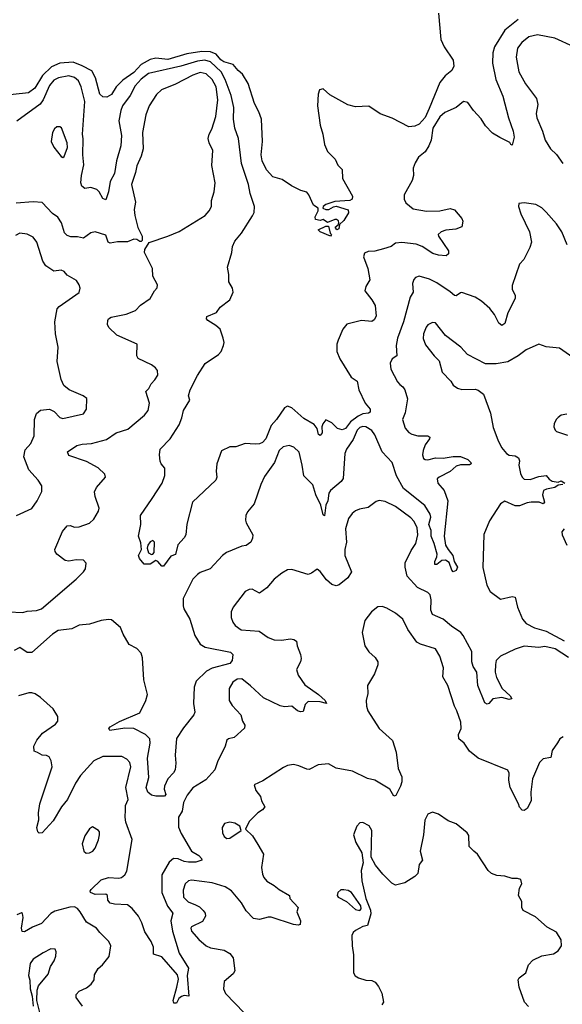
# Model space of a CAD drawing. Extents: x 2133489 to 2292442, y 756223 to 916462.
# Tile 159 of 256: x 2175163 to 2178833, y 839170 to 845829. Entities that reach past the tile are written whole.
import ezdxf

# ---------------------------------------------------------------- set-up
doc = ezdxf.new("R2010")
doc.units = 0

msp = doc.modelspace()

# ---------------------------------------------------------------- linework, layer by layer
at = {"layer": '0CON20XD'}
for points in [[(2177996.2, 845873.8), (2178012.3, 845695), (2178034.7, 845644.7), (2178096.2, 845555), (2178098.8, 845515), (2178086.7, 845485), (2178041.2, 845448.8), (2178006.2, 845403.8), (2177933, 845227), (2177905, 845167.9), (2177865, 845122.5), (2177835, 845108.5), (2177795, 845104.5), (2177682.3, 845162.3), (2177602.1, 845192.1), (2177525, 845242.9), (2177435, 845240), (2177382.6, 845252.6), (2177261.2, 845321.2), (2177215, 845362), (2177192, 845355), (2177181.4, 845325), (2177177.8, 845245), (2177195.6, 845115), (2177214.5, 845055), (2177225.7, 844985), (2177246.4, 844936.4), (2177296.2, 844885), (2177315.9, 844845.9), (2177344, 844815), (2177346.2, 844755), (2177414, 844635), (2177411.2, 844615), (2177396.2, 844606.2), (2177295, 844600), (2177235, 844578.1), (2177216.2, 844565), (2177213.6, 844553.6), (2177233.9, 844543.9), (2177254.1, 844545.9), (2177285, 844563.3), (2177305, 844566.7), (2177385, 844542.5), (2177387.7, 844522.3), (2177355, 844470), (2177327.5, 844442.5), (2177322.5, 844415), (2177308.3, 844408.3), (2177297.5, 844425), (2177318.3, 844441.7), (2177322.5, 844455), (2177318.8, 844468.8), (2177307, 844477), (2177295, 844477.5), (2177245, 844457.5), (2177215, 844477.5), (2177195, 844470), (2177165, 844477.5), (2177162.5, 844495), (2177183.3, 844535), (2177182.5, 844555), (2177151.4, 844575), (2177120, 844645), (2177105, 844663.1), (2177065, 844674.5), (2177000.8, 844705), (2176938.9, 844748.9), (2176875.5, 844765.5), (2176832.7, 844812.7), (2176804.5, 844875), (2176797.3, 844915), (2176806.4, 845005), (2176798.1, 845155), (2176781.9, 845205), (2176752.4, 845262.4), (2176708.1, 845398.1), (2176670.1, 845460.1), (2176640.5, 845485), (2176606.2, 845526.2), (2176545, 845543.7), (2176525, 845556.8), (2176492.8, 845595), (2176455, 845612.3), (2176395, 845613.1), (2176295, 845598.3), (2176165, 845560.1), (2176085, 845568.6), (2176045, 845559.8), (2175984.2, 845525.8), (2175935, 845471.7), (2175860.5, 845419.5), (2175815.8, 845374.2), (2175785, 845322), (2175753.8, 845303.8), (2175725, 845306.7), (2175706.2, 845325), (2175675.3, 845435), (2175651.9, 845481.9), (2175587.1, 845517.1), (2175525, 845540.4), (2175434.3, 845535.7), (2175379.5, 845510.5), (2175318, 845452), (2175265.3, 845365), (2175222.9, 845335), (2175035, 845313.1)], [(2178535, 845829.5), (2178445, 845757.5), (2178373.9, 845646.1), (2178363.3, 845605), (2178360.5, 845535), (2178383.4, 845423.4), (2178432.2, 845312.2), (2178469.1, 845165), (2178502.2, 845075), (2178507.5, 845035), (2178495, 844980), (2178485, 844983.8), (2178477.7, 844997.7), (2178410.8, 845030.8), (2178361.8, 845061.8), (2178315, 845111.8), (2178285, 845158.2), (2178233.4, 845213.4), (2178195, 845268.1), (2178165, 845275.7), (2178115.4, 845234.6), (2178038.5, 845201.5), (2178005, 845170.9), (2177958.7, 845095), (2177946.2, 845015), (2177930, 844975), (2177905, 844936), (2177861.2, 844898.8), (2177838.3, 844861.7), (2177823.8, 844825), (2177825.9, 844775.9), (2177818.8, 844741.2), (2177763.8, 844645), (2177764, 844615), (2177775, 844590), (2177825, 844550), (2177915, 844533.1), (2178005, 844535.6), (2178075, 844551.2), (2178105, 844543.8), (2178153.3, 844485), (2178160, 844465), (2178153, 844427), (2178112.5, 844412.5), (2178044.6, 844405.4), (2178013.8, 844395), (2177993.6, 844376.4), (2177995, 844363.8), (2178064.4, 844265), (2178064.3, 844245), (2178048.2, 844231.8), (2177995, 844236.5), (2177957.3, 844247.3), (2177885.2, 844295.2), (2177845, 844311.4), (2177747.3, 844322.7), (2177705, 844316.2), (2177675, 844294.5), (2177625, 844277.9), (2177565, 844262.5), (2177519.7, 844260.3), (2177495, 844248.8), (2177488.8, 844225), (2177517.5, 844145), (2177530.8, 844069.2), (2177504.3, 844025), (2177497.1, 843995), (2177544.7, 843934.7), (2177567.1, 843895), (2177575.6, 843824.4), (2177560.3, 843799.7), (2177545, 843788.6), (2177475, 843793.8), (2177375, 843769.4), (2177348.1, 843735), (2177318, 843662), (2177308.1, 843635), (2177309.4, 843585), (2177327.8, 843535), (2177405, 843410.8), (2177446.9, 843385), (2177456.5, 843325), (2177500, 843235), (2177532.9, 843195), (2177533.1, 843175), (2177523, 843167), (2177485, 843162.5), (2177451.8, 843148.2), (2177401.7, 843108.3), (2177367.1, 843062.9), (2177345, 843053.8), (2177312.8, 843062.8), (2177275, 843101.9), (2177235, 843121.4), (2177213.6, 843095), (2177207.5, 843075), (2177210, 843035), (2177195, 843015.8), (2177184.1, 843024.1), (2177174.6, 843064.6), (2177155, 843090), (2177085, 843131.4), (2177005, 843203.3), (2176975, 843214.4), (2176955, 843202.9), (2176901.5, 843125), (2176865.4, 843085), (2176829.1, 842995), (2176805, 842970), (2176785, 842960.8), (2176755, 842956.9), (2176688.1, 842961.9), (2176625, 842940.4), (2176585, 842939.6), (2176528, 842912), (2176496.2, 842825), (2176492.2, 842775), (2176496.9, 842735), (2176490.8, 842715), (2176331.4, 842565), (2176292.9, 842417.1), (2176287.5, 842345), (2176276.2, 842325), (2176232.1, 842277.9), (2176218.3, 842211.7), (2176185, 842200), (2176136.1, 842133.9), (2176123.9, 842133.9), (2176097.5, 842165), (2176085, 842170), (2176045, 842146.7), (2176006.1, 842146.1), (2175973.9, 842183.9), (2175967.5, 842205), (2175986.7, 842245), (2175981.7, 842291.7), (2175966.7, 842335), (2175983.3, 842415), (2175981.4, 842475), (2176060.2, 842589.8), (2176127.8, 842695), (2176145.6, 842745), (2176146, 842795), (2176120, 842825), (2176113.9, 842843.9), (2176108.8, 842885), (2176113.8, 842925), (2176181.4, 842995), (2176241.3, 843088.7), (2176260, 843135), (2176271.2, 843185), (2176313.3, 843255), (2176306, 843285), (2176315.8, 843325), (2176365, 843421.2), (2176417.3, 843502.7), (2176509.2, 843565), (2176525.8, 843585), (2176542.5, 843625), (2176545.8, 843645), (2176540, 843675), (2176518.8, 843735), (2176490.5, 843760.5), (2176435, 843793.3), (2176427.5, 843805), (2176428.3, 843821.7), (2176495, 843847.5), (2176520, 843885), (2176585, 843934.3), (2176606.9, 843985), (2176603.5, 844013.5), (2176577.5, 844055), (2176578, 844105), (2176568.8, 844155), (2176598.8, 844255), (2176603.6, 844295), (2176618.3, 844331.7), (2176664.7, 844385.3), (2176738.2, 844501.8), (2176748.8, 844525), (2176751.1, 844565), (2176722.6, 844652.6), (2176710.2, 844715), (2176663.8, 844855), (2176642.9, 845025), (2176618, 845095), (2176610, 845155), (2176612.7, 845235), (2176594.6, 845315), (2176554.2, 845424.2), (2176526.7, 845475), (2176455, 845543.5), (2176415, 845555.2), (2176365, 845548.5), (2176254.2, 845514.2), (2176035, 845464.6), (2175985, 845426.8), (2175945, 845382.2), (2175911.6, 845315), (2175858.8, 845245), (2175846.8, 845215), (2175834.7, 845145), (2175853.1, 845045), (2175848.5, 844975), (2175817.3, 844875), (2175805, 844787.5), (2175774.7, 844735.3), (2175764.6, 844665.4), (2175745, 844610), (2175725, 844620), (2175700.6, 844665), (2175685, 844680.6), (2175645, 844693.1), (2175605, 844687.5), (2175583.3, 844703.3), (2175577.8, 844725), (2175582.4, 844775), (2175597.3, 844847.3), (2175590, 844915), (2175592.6, 845022.6), (2175587.3, 845055), (2175604.7, 845275), (2175579.2, 845375), (2175560.4, 845415), (2175535, 845437.3), (2175495, 845448.2), (2175426.5, 845436.5), (2175395, 845419.6), (2175365, 845383.5), (2175323, 845287), (2175302, 845258), (2175145, 845143.3)], [(2178911.2, 845645), (2178783.1, 845703.1), (2178665, 845725.3), (2178606.6, 845713.4), (2178559.2, 845675), (2178530.7, 845635), (2178520.7, 845575), (2178539.2, 845475), (2178584.7, 845394.7), (2178658.5, 845295), (2178667.3, 845255), (2178657.5, 845195), (2178660.9, 845165), (2178698.9, 845075), (2178716.4, 845015), (2178754.6, 844954.6), (2178795, 844916), (2178837.5, 844855)], [(2175087, 841823), (2175185, 841820), (2175215, 841829.4), (2175276.6, 841833.4), (2175310, 841845), (2175544.4, 842045), (2175595, 842094.3), (2175607.5, 842115), (2175612, 842152), (2175595, 842173.8), (2175545, 842175.8), (2175495, 842167.5), (2175471.2, 842171.2), (2175415, 842213.3), (2175402.3, 842232.3), (2175401.2, 842245), (2175452.3, 842367.7), (2175484.4, 842405.6), (2175505, 842408.6), (2175535, 842396.9), (2175565, 842399.5), (2175635, 842424.4), (2175665, 842451.2), (2175695.8, 842505), (2175700, 842525), (2175674, 842605), (2175670, 842635), (2175683.3, 842665), (2175743.3, 842735), (2175738.8, 842755), (2175695, 842796.7), (2175615, 842840), (2175495, 842882), (2175486.2, 842905), (2175550.3, 842949.7), (2175585, 842958.5), (2175648.5, 842961.5), (2175751.1, 842988.9), (2175815, 843035.6), (2175895, 843060), (2176007, 843153), (2176032.5, 843185), (2176041.1, 843235), (2176015.5, 843314.5), (2176037.1, 843335), (2176053.8, 843366.2), (2176077.6, 843392.4), (2176097.5, 843425), (2176096, 843455), (2176081.2, 843475), (2176055, 843494.2), (2175965, 843537.5), (2175956.1, 843556.1), (2175958, 843635), (2175820, 843695), (2175766.7, 843746.7), (2175757.9, 843767.9), (2175759.4, 843795), (2175764.6, 843805.4), (2175783.1, 843816.9), (2175884, 843836), (2175947.3, 843862.7), (2175981.5, 843898.5), (2176045, 843942.9), (2176074.7, 843995.3), (2176092.5, 844015), (2176094.4, 844035), (2176064.3, 844095), (2176061.4, 844145), (2176006.7, 844255), (2176010, 844275), (2176038.3, 844321.7), (2176165, 844364), (2176242.7, 844397.3), (2176418.8, 844505), (2176446, 844535), (2176460.8, 844565), (2176461.4, 844605), (2176478.1, 844665), (2176485.8, 844725), (2176462, 844842), (2176469.2, 844945), (2176445.4, 844995.4), (2176439.1, 845025), (2176444.4, 845055), (2176462.7, 845087.3), (2176489.4, 845175), (2176502.9, 845287.1), (2176492, 845375), (2176465, 845424.6), (2176425, 845462.9), (2176385, 845471.7), (2176335, 845454.2), (2176217.2, 845392.8), (2176123.3, 845355), (2176088.3, 845321.7), (2176040, 845245), (2176015.6, 845185), (2175994.6, 845065.4), (2175998, 844955), (2175984, 844905), (2175955, 844841.2), (2175946.2, 844795), (2175918.9, 844715), (2175945.6, 844595.6), (2175936.7, 844545), (2175941.9, 844505), (2175963, 844423), (2175992.5, 844365), (2175992.5, 844335), (2175985, 844327.5), (2175975, 844327.5), (2175955, 844342.5), (2175935, 844343.3), (2175893, 844327), (2175825, 844326.7), (2175775, 844316.5), (2175761.1, 844325), (2175745, 844370.8), (2175675, 844393.3), (2175645, 844388.1), (2175595, 844350), (2175555, 844360), (2175509.3, 844359.3), (2175485, 844370), (2175467.5, 844387.5), (2175445.8, 844455.8), (2175422.5, 844492.5), (2175385, 844518.1), (2175315, 844591.8), (2175255, 844595.9), (2175138.7, 844588.7)], [(2175455, 844897.5), (2175465, 844902.5), (2175487.3, 844965), (2175485.4, 844995), (2175446.2, 845096.2), (2175435, 845104.2), (2175415, 845104.2), (2175398.7, 845091.3), (2175385, 845066.7), (2175376.4, 845005), (2175395, 844965.8), (2175445, 844902.5), (2175455, 844897.5)], [(2178867.1, 844305), (2178830, 844395), (2178795, 844448.1), (2178725, 844526.5), (2178695, 844555.5), (2178655, 844578.8), (2178575, 844590), (2178540, 844585), (2178537.5, 844565), (2178553.3, 844515), (2178612, 844395), (2178624.2, 844325), (2178613, 844287), (2178573.4, 844206.6), (2178544, 844175), (2178495, 844030), (2178493.3, 844005), (2178513.8, 843965), (2178513.8, 843943.8), (2178465.5, 843845), (2178445, 843773.3), (2178425, 843761.2), (2178405, 843776), (2178374.4, 843835), (2178342.2, 843875), (2178286.9, 843925), (2178245, 843952.7), (2178155, 843982.5), (2178145, 843982), (2178115, 843962), (2178105, 843962.5), (2178075, 843989.2), (2177985, 844048.6), (2177935, 844074.3), (2177865.9, 844094.1), (2177840, 844085), (2177828.6, 844071.4), (2177820.8, 844045), (2177825.8, 843985), (2177805, 843952.5), (2177758.9, 843785), (2177718.5, 843675), (2177710, 843625), (2177714.2, 843555.8), (2177683.8, 843535), (2177670, 843505), (2177673.8, 843465), (2177718.8, 843378.8), (2177735, 843361.2), (2177755, 843346.2), (2177769.2, 843325), (2177787.3, 843265), (2177770.2, 843169.8), (2177752.9, 843125), (2177770, 843065), (2177795, 843036.2), (2177816.7, 843025), (2177855.5, 843014.5), (2177925, 843013.8), (2177936.7, 843005), (2177936, 842995), (2177906.2, 842953.8), (2177891.5, 842915), (2177886.9, 842885), (2177895, 842860), (2177905, 842853.1), (2177925, 842852.2), (2177975, 842866.2), (2178027.4, 842862.6), (2178095, 842875.4), (2178145, 842875.6), (2178194, 842855), (2178215.6, 842835), (2178217.1, 842825), (2178205, 842818.9), (2178145, 842817.7), (2178115, 842810), (2178075, 842773.8), (2178000, 842735), (2177987.3, 842722.7), (2177990.5, 842695), (2178033.7, 842643.7), (2178058.1, 842575), (2178034.3, 842335), (2178043.9, 842273.9), (2178060.5, 842245), (2178092.5, 842205), (2178102.2, 842165), (2178125, 842126), (2178115, 842104.4), (2178095, 842094), (2178085.5, 842105.5), (2178067.1, 842157.1), (2178042.6, 842172.6), (2178017.8, 842172.2), (2177985, 842143.1), (2177971.2, 842145), (2177971.4, 842165), (2177985.7, 842195), (2177987.5, 842215), (2177967.3, 842285), (2177945.4, 842335), (2177945.4, 842375), (2177930.6, 842415), (2177944.4, 842465), (2177940.4, 842485), (2177903.9, 842543.9), (2177759, 842659), (2177713, 842743), (2177681.7, 842835), (2177615.6, 842905.6), (2177565, 843020.9), (2177545, 843050.8), (2177505, 843075.6), (2177485, 843078), (2177465, 843071.1), (2177445, 843052.1), (2177419.4, 842989.4), (2177372.9, 842925), (2177361.5, 842895), (2177351.9, 842725), (2177338, 842705), (2177266.2, 842645), (2177254.4, 842625.6), (2177246.5, 842575), (2177234.4, 842545), (2177225, 842473.8), (2177215, 842480), (2177200, 842545), (2177166.2, 842615), (2177145, 842682), (2177084.2, 842744.2), (2177074.6, 842815), (2177053, 842903), (2177018, 842938), (2176985, 842948.6), (2176945, 842939.4), (2176917.8, 842915), (2176887.5, 842835), (2176819.8, 842740.2), (2176794.5, 842685.5), (2176749.5, 842555), (2176705, 842500), (2176691.9, 842475), (2176691.1, 842445), (2176695.7, 842425), (2176739.2, 842345), (2176738.6, 842321.4), (2176725.8, 842295), (2176695, 842272.5), (2176665, 842267.5), (2176562, 842225), (2176535.8, 842205), (2176452, 842115), (2176385, 842090.6), (2176365, 842077.1), (2176335.4, 842044.6), (2176268.6, 841915), (2176268.6, 841865), (2176274.3, 841845), (2176314.2, 841775), (2176347.5, 841665), (2176384, 841605), (2176417.5, 841585), (2176590.3, 841550.3), (2176606, 841535), (2176600, 841495), (2176585.6, 841475), (2176465, 841443.1), (2176426.4, 841423.6), (2176357.8, 841355), (2176344.4, 841315), (2176340, 841205), (2176348.6, 841145), (2176342.1, 841127.9), (2176270.9, 841039.1), (2176223.8, 840966.2), (2176214.2, 840854.2), (2176219.5, 840799.5), (2176214.5, 840755), (2176204.4, 840735), (2176164.4, 840695), (2176141.8, 840645), (2176141.2, 840625), (2176151.9, 840588.1), (2176143, 840577), (2176083.8, 840576.2), (2176055, 840583.4), (2176031.2, 840605), (2176018.8, 840635), (2176037.1, 840702.9), (2176028.1, 840835), (2176047, 840935), (2176042.7, 840965), (2176014.4, 840994.4), (2175935.2, 841035.2), (2175875, 841037.7), (2175772.1, 841022.1), (2175766.9, 841035), (2175774.7, 841045.3), (2175838.5, 841081.5), (2175975, 841141.8), (2176017.5, 841225), (2176028.2, 841265), (2176003.9, 841365), (2175993, 841513), (2175985, 841543.8), (2175955.7, 841575), (2175905, 841603.5), (2175862.2, 841672.2), (2175845, 841717.5), (2175785, 841769.2), (2175765, 841773.1), (2175715, 841766.2), (2175635, 841741.2), (2175565, 841734.1), (2175515, 841709.5), (2175423.4, 841696.6), (2175385, 841671.9), (2175245, 841548.9), (2175215, 841550), (2175165, 841582), (2175127, 841563)], [(2175141.2, 842475), (2175245, 842522.9), (2175282, 842575), (2175312.3, 842637.7), (2175313.3, 842675), (2175288, 842715), (2175224.3, 842784.3), (2175191.1, 842871.1), (2175201.1, 842918.9), (2175237.7, 842962.3), (2175262.2, 843015), (2175263.6, 843125), (2175278.1, 843165), (2175305, 843188.5), (2175365, 843193.5), (2175397.7, 843177.7), (2175435, 843138.6), (2175455, 843130.6), (2175595, 843163.3), (2175616.2, 843195), (2175617.7, 843267.7), (2175592.5, 843285), (2175497.5, 843325), (2175462.5, 843355), (2175443.8, 843395), (2175416.4, 843516.4), (2175424.4, 843615), (2175406.2, 843705), (2175402.2, 843785), (2175417.6, 843872.4), (2175431.1, 843888.9), (2175565, 843983.8), (2175573, 844013), (2175566.1, 844036.1), (2175546.7, 844065), (2175485, 844100), (2175463.3, 844125), (2175445, 844134), (2175395, 844128), (2175340, 844165), (2175320, 844195), (2175278.5, 844325), (2175255, 844358), (2175215, 844379.2), (2175165, 844384.3), (2175135, 844369.2)], [(2177265, 844363.8), (2177195, 844393.3), (2177181.7, 844408.3), (2177235, 844433.3), (2177252.5, 844432.5), (2177262.5, 844385), (2177272.5, 844375), (2177265, 844363.8)], [(2178905, 843543.8), (2178815, 843607.5), (2178725, 843615.7), (2178675, 843634.2), (2178590, 843595), (2178535.4, 843554.6), (2178465, 843515.6), (2178385, 843500.5), (2178315, 843501.2), (2178191.2, 843565), (2178146.2, 843615), (2178043.2, 843693.2), (2177975, 843777.5), (2177955, 843781.4), (2177925, 843764.3), (2177911.9, 843748.1), (2177894.6, 843705), (2177892, 843672), (2177908.7, 843628.7), (2177965.8, 843555.8), (2178001.4, 843521.4), (2178020.8, 843445), (2178078.8, 843385), (2178096.1, 843356.1), (2178125, 843337.5), (2178155, 843327.5), (2178245, 843328.8), (2178264.1, 843324.1), (2178300, 843295), (2178347, 843167), (2178365, 843070), (2178396.7, 842986.7)], [(2178865, 843160), (2178825, 843153.3), (2178805, 843138.8), (2178791.2, 843125), (2178778, 843095), (2178776.2, 843075), (2178785, 843053.3), (2178795, 843043.8), (2178868.3, 843018.3)], [(2178396.7, 842986.7), (2178421.2, 842935), (2178455, 842894.2), (2178474.5, 842884.5), (2178515, 842879.1), (2178536.7, 842865), (2178543.6, 842845), (2178540, 842815), (2178549.8, 842759.8), (2178561.1, 842735), (2178575, 842721.9), (2178615, 842719.1), (2178675, 842739.1), (2178725, 842746), (2178745, 842721.4), (2178765, 842708.5), (2178805, 842700.8), (2178825, 842710.6), (2178850, 842695)], [(2178836.7, 842685), (2178805, 842680), (2178783.8, 842665), (2178725.5, 842654.5), (2178706, 842645), (2178700, 842615), (2178711.9, 842565), (2178705, 842554), (2178676.6, 842566.6), (2178623.9, 842566.1), (2178595, 842561.5), (2178545, 842541.5), (2178515, 842540.9), (2178445, 842572.5), (2178415, 842554.3), (2178341.4, 842438.6), (2178302.1, 842347.9), (2178296.3, 842123.7), (2178322.5, 842005), (2178345, 841961.9), (2178415, 841908.8), (2178495, 841928), (2178513.9, 841923.9), (2178529.4, 841855), (2178564, 841775), (2178590, 841745), (2178645, 841714.6), (2178725, 841693.3), (2178845, 841628.7)], [(2178875, 841515.8), (2178784.7, 841574.7), (2178715, 841588.9), (2178675, 841582.3), (2178575, 841590.9), (2178515, 841571.4), (2178415, 841524.2), (2178387.1, 841495), (2178381.5, 841468.5), (2178380.4, 841415), (2178389.4, 841379.4), (2178426.5, 841305), (2178481.5, 841255), (2178492.5, 841235), (2178475, 841231.6), (2178425, 841245.5), (2178364.6, 841235.4), (2178337.5, 841205), (2178325, 841199.4), (2178309.5, 841209.5), (2178261.1, 841325), (2178255, 841416.7), (2178230.9, 841455), (2178221.5, 841485), (2178222.2, 841555), (2178163.6, 841665), (2178146.9, 841685), (2178085, 841726.5), (2178027.1, 841775), (2177956.2, 841806.2), (2177944.6, 841834.6), (2177946.5, 841905), (2177940, 841940), (2177923.8, 841953.8), (2177855, 841987.8), (2177785, 842064.2), (2177770.8, 842125), (2177771.5, 842155), (2177812.2, 842237.8), (2177842.9, 842285), (2177856.2, 842345), (2177852.2, 842392.2), (2177832.5, 842435), (2177809.9, 842459.9), (2177705, 842536.1), (2177635, 842570.6), (2177594.1, 842575.9), (2177575, 842571.2), (2177520.6, 842529.4), (2177461.3, 842518.7), (2177435, 842507.9), (2177411.5, 842488.5), (2177388.2, 842455), (2177367, 842385), (2177373.5, 842295), (2177362.9, 842245), (2177361.8, 842205), (2177407.5, 842095), (2177382.9, 842055), (2177325, 842006.9), (2177305, 841999.4), (2177275, 842009.4), (2177239.6, 842039.6), (2177195, 842096.7), (2177175, 842112.5), (2177137.5, 842085), (2177115, 842076), (2177005, 842110.9), (2176975, 842107.1), (2176936.9, 842085), (2176884.4, 842045), (2176834.5, 841985.5), (2176785, 841950), (2176735, 841976.2), (2176715, 841976), (2176687.5, 841962.5), (2176607.1, 841855), (2176594.2, 841824.2), (2176594.4, 841785), (2176604.4, 841755), (2176620.6, 841730.6), (2176661.7, 841701.7), (2176783.4, 841693.4), (2176845, 841651.4), (2176885, 841634.4), (2176935, 841631.9), (2176995, 841640.8), (2177017.3, 841637.3), (2177036.1, 841626.1), (2177040, 841595), (2177063.3, 841535), (2177067.5, 841507.5), (2177062.5, 841485), (2177035.6, 841435), (2177046.4, 841395), (2177091.2, 841331.2), (2177184.4, 841265), (2177229.2, 841225), (2177237.5, 841205), (2177195, 841214.4), (2177115, 841217.1), (2177093.6, 841196.4), (2177080, 841150), (2177063.3, 841146.7), (2177043.3, 841155), (2177005, 841186.7), (2176955, 841181.2), (2176925, 841188), (2176812.1, 841242.1), (2176725, 841324.4), (2176665, 841370), (2176635, 841369.5), (2176605, 841348.6), (2176580, 841305), (2176580.6, 841225), (2176599.7, 841189.7), (2176658.3, 841128.3), (2176670, 841085), (2176687, 841057), (2176685, 841037.5), (2176615, 840973.8), (2176575, 840965.8), (2176565, 840956.2), (2176553.8, 840915), (2176500.9, 840809.1), (2176482.9, 840755), (2176421.5, 840688.5), (2176335.4, 840634.6), (2176295.6, 840585), (2176271.8, 840535), (2176261.5, 840475), (2176238.2, 840435), (2176237.9, 840367.9), (2176256.2, 840325), (2176325, 840205.7), (2176374.2, 840175), (2176394, 840155), (2176396.2, 840145), (2176355, 840131.4), (2176305, 840129.8), (2176274.8, 840134.8), (2176235, 840153.8), (2176203.6, 840156.4), (2176175, 840131.4), (2176124.1, 840045), (2176124.8, 839925), (2176163.8, 839833.8), (2176199.3, 839785), (2176186.7, 839735), (2176196.2, 839665), (2176242, 839515), (2176304.5, 839415), (2176295.8, 839365), (2176307.5, 839225), (2176275, 839228.5), (2176256.9, 839223.1), (2176240.5, 839209.5), (2176225, 839176.7), (2176205, 839177.5), (2176202.5, 839195), (2176227.3, 839285), (2176238.6, 839338.6), (2176229.9, 839369.9), (2176125, 839491.2), (2176069.5, 839509.5), (2176067.5, 839555), (2176052.2, 839595), (2176009.1, 839659.1), (2175989.7, 839719.7), (2175966.5, 839765), (2175925, 839818.6), (2175891.7, 839841.7), (2175805, 839845.8), (2175775, 839853.9), (2175760.7, 839875), (2175756.9, 839905), (2175745, 839915.6), (2175675, 839911.3), (2175642.5, 839925), (2175640, 839935), (2175646, 839945), (2175715, 840010.6), (2175763.9, 840026.1), (2175835, 840023.5), (2175852.1, 840027.9), (2175875, 840045.8), (2175889.2, 840070.8), (2175923.4, 840283.4), (2175882, 840402), (2175876.2, 840435), (2175878, 840485), (2175879.1, 840515), (2175896.5, 840555), (2175882.4, 840635), (2175914.5, 840775), (2175908.1, 840805), (2175888, 840828), (2175855, 840845.6), (2175725, 840845.7), (2175665, 840816.2), (2175575, 840718.1), (2175540.4, 840665), (2175486, 840555), (2175446.5, 840505), (2175389.4, 840410.6), (2175315, 840330), (2175295, 840327.5), (2175286.4, 840336.4), (2175278.8, 840365), (2175293.6, 840416.4), (2175290.8, 840465), (2175300.6, 840525), (2175383.3, 840775), (2175376.4, 840816.4), (2175362.7, 840842.7), (2175345, 840852), (2175315, 840854), (2175285, 840873.3), (2175260.7, 840880.7), (2175260, 840915), (2175280, 840955), (2175316.8, 841003.2), (2175405.8, 841064.2), (2175422.5, 841085), (2175421.2, 841115), (2175388.8, 841168.8), (2175303.8, 841245), (2175268.3, 841268.3), (2175245, 841275.8), (2175225, 841275.7), (2175154.6, 841255.4)], [(2178846.2, 842385), (2178831.2, 842365), (2178833.3, 842345), (2178863.8, 842275)], [(2176055, 842211.2), (2176065, 842213.3), (2176073.8, 842225), (2176076, 842295), (2176065, 842306.7), (2176045, 842296.7), (2176030, 842275), (2176026, 842255), (2176035, 842223.3), (2176055, 842211.2)], [(2178838.3, 840978.3), (2178816.7, 840965), (2178801.7, 840938.3), (2178765, 840886.2), (2178755, 840838.6), (2178705, 840830.6), (2178679.2, 840805), (2178632, 840695), (2178620, 840605), (2178622.5, 840545), (2178596.4, 840493.6), (2178575, 840480), (2178561.7, 840481.7), (2178543, 840503), (2178537.5, 840525), (2178480, 840635), (2178472, 840685), (2178473.6, 840733.6), (2178465, 840752.5), (2178263.3, 840835), (2178205, 840882.5), (2178169.2, 840935), (2178134.5, 840965), (2178130.5, 840995), (2178149.2, 841035), (2178147.9, 841077.9), (2178120.8, 841155), (2178104.2, 841185), (2178060, 841325), (2178024.3, 841384.3), (2178029.2, 841445), (2178004.2, 841524.2), (2177975, 841573.3), (2177875, 841604.4), (2177848.9, 841618.9), (2177789.2, 841705), (2177755, 841773.8), (2177705, 841816), (2177647.7, 841847.7), (2177615, 841860), (2177585, 841856.7), (2177543.3, 841825), (2177498.8, 841765), (2177480.6, 841685), (2177498.8, 841595), (2177525, 841553.3), (2177566.7, 841515), (2177586.2, 841485), (2177586.2, 841465), (2177563.8, 841405), (2177516.2, 841325), (2177517.3, 841272.7), (2177506, 841225), (2177509.2, 841185), (2177518.6, 841155), (2177595, 841033.8), (2177684.5, 840954.5), (2177710, 840875), (2177724.4, 840764.4), (2177747, 840707), (2177747.1, 840675), (2177738.8, 840645), (2177707.7, 840582.3), (2177695, 840577.5), (2177667.5, 840625), (2177565, 840685.6), (2177515, 840695.7), (2177415, 840747.1), (2177305, 840767.5), (2177252.5, 840795), (2177181.7, 840788.3), (2177121.7, 840758.3), (2177105, 840758.8), (2177052.3, 840782.3), (2177015, 840791.2), (2176975.9, 840784.1), (2176948.8, 840771.2), (2176808.3, 840681.7), (2176750, 840655), (2176760, 840615), (2176792.5, 840575), (2176800, 840545), (2176821.2, 840505), (2176806.2, 840485), (2176773.3, 840465), (2176715, 840406.7), (2176690, 840355), (2176739.1, 840309.1), (2176775, 840250), (2176811.4, 840185), (2176798.8, 840095), (2176805, 840050), (2176815, 840027.5), (2176835, 840003.3), (2176885, 839973.3), (2176917.5, 839945), (2176987.5, 839905), (2176991.2, 839885), (2177047.5, 839825), (2177037.5, 839795), (2177063.3, 839735), (2177060, 839710), (2177045.9, 839704.1), (2177015, 839709.4), (2176865, 839760), (2176845, 839760), (2176785, 839742.2), (2176745, 839749.4), (2176695, 839802.5), (2176664.6, 839855), (2176595, 839936.2), (2176554, 839965), (2176465, 839991.1), (2176325, 840009.5), (2176305, 840004.4), (2176283.3, 839985), (2176268, 839942), (2176270.5, 839895), (2176303, 839863), (2176352.5, 839842.5), (2176379.4, 839829.4), (2176404.3, 839805), (2176418, 839785), (2176420, 839765), (2176400, 839730), (2176325.8, 839694.2), (2176320, 839685), (2176326, 839665), (2176375, 839608), (2176425, 839566), (2176455, 839550.8), (2176546.6, 839536.6), (2176585, 839514.2), (2176607.1, 839485), (2176617.5, 839395), (2176606.2, 839375), (2176546.1, 839323.9), (2176541.2, 839275), (2176555, 839243.3), (2176745, 839045.5)], [(2178603.8, 839155), (2178577.5, 839185), (2178540.8, 839285), (2178534.2, 839335.8), (2178541.7, 839348.3), (2178587.3, 839382.7), (2178605, 839436.7), (2178635, 839468), (2178695, 839497.1), (2178775, 839510), (2178805, 839531.2), (2178828.8, 839565), (2178826.7, 839605), (2178795, 839656.7), (2178730.9, 839690.9), (2178651.8, 839761.8), (2178568.8, 839805), (2178560, 839825), (2178560, 839865), (2178536.7, 839905), (2178543.8, 839955), (2178558.8, 839985), (2178553.3, 840013.3), (2178530.8, 840020.8), (2178495, 840021.1), (2178445, 840035.5), (2178389.8, 840039.8), (2178354.3, 840055), (2178332.2, 840075), (2178260.8, 840185), (2178234.5, 840204.5), (2178203.9, 840236.1), (2178200.7, 840310.7), (2178189.5, 840329.5), (2178115, 840391.2), (2178060.5, 840410.5), (2177995, 840456), (2177955, 840469.2), (2177923.4, 840456.6), (2177904.2, 840415), (2177894.4, 840315), (2177871.9, 840205), (2177887.5, 840145), (2177864.2, 840115.8), (2177857.1, 840055), (2177836.3, 840033.7), (2177768.9, 839991.1), (2177705.8, 839975.8), (2177679.7, 839989.7), (2177620, 840050), (2177569.5, 840109.5), (2177541.2, 840165), (2177546, 840345), (2177526.6, 840376.6), (2177485, 840400), (2177465, 840396.2), (2177443.8, 840375), (2177422, 840315), (2177436.7, 840265), (2177476.7, 840195), (2177486.1, 840126.1)], [(2176565, 840291.2), (2176585, 840294), (2176662.5, 840345), (2176652.5, 840375), (2176617.5, 840395), (2176585, 840402), (2176547.7, 840392.3), (2176532, 840365), (2176535, 840330), (2176546.7, 840305), (2176565, 840291.2)], [(2175612.7, 840192.7), (2175635, 840193.8), (2175658.6, 840205), (2175672.9, 840225), (2175697.4, 840282.6), (2175704.2, 840315), (2175703.8, 840335), (2175695.7, 840345.7), (2175655, 840368.8), (2175635, 840356.2), (2175605, 840308.8), (2175587.1, 840255), (2175596.2, 840205), (2175612.7, 840192.7)], [(2177486.1, 840126.1), (2177474, 840075), (2177476.7, 840005), (2177504, 839885), (2177535.8, 839805.8), (2177538.8, 839781.2), (2177515, 839703.3), (2177483.2, 839696.8), (2177435, 839668), (2177420, 839655), (2177410, 839635), (2177411.4, 839565), (2177421.2, 839505), (2177422.3, 839382.3), (2177431.7, 839361.7), (2177455, 839348), (2177505, 839332), (2177545, 839331.2), (2177568.3, 839318.3), (2177590.5, 839290.5), (2177613.3, 839245), (2177623.3, 839185), (2177612.5, 839165)], [(2177465, 839802.9), (2177472.2, 839815), (2177470, 839835), (2177406.8, 839926.8), (2177385, 839940), (2177355, 839944.3), (2177335, 839943.3), (2177315, 839926.7), (2177311.4, 839905), (2177317.1, 839895), (2177373.9, 839863.9), (2177435, 839810.7), (2177465, 839802.9)], [(2175587.4, 839157.4), (2175546.2, 839215), (2175546, 839235), (2175565, 839258.6), (2175615, 839281.9), (2175646.7, 839305), (2175666.5, 839335), (2175668.8, 839368.8), (2175695, 839412.5), (2175723.2, 839436.8), (2175767.9, 839492.1), (2175780, 839565), (2175766, 839595), (2175705, 839654.2), (2175684, 839685), (2175615, 839724.3), (2175573.5, 839795), (2175555, 839817.3), (2175535, 839828.9), (2175502.9, 839827.1), (2175400.2, 839799.8), (2175375, 839782.9), (2175311.2, 839715), (2175249.3, 839690.7), (2175195, 839660), (2175181.2, 839661.2), (2175176.7, 839685), (2175185.9, 839755.9), (2175183, 839783), (2175175, 839787.5), (2175145, 839773.8)], [(2175302, 839105), (2175280, 839195), (2175281.2, 839265), (2175290, 839295), (2175355, 839374), (2175372.9, 839425), (2175397, 839463), (2175408.6, 839495), (2175410, 839525), (2175403, 839543), (2175375, 839543.8), (2175321.7, 839518.3), (2175255, 839474.2), (2175233.8, 839446.2), (2175221.9, 839365), (2175232.4, 839332.4), (2175234, 839275), (2175248.8, 839225), (2175253.6, 839156.4)]]:
    msp.add_lwpolyline(points, dxfattribs=at)

doc.saveas('drawing.dxf')
